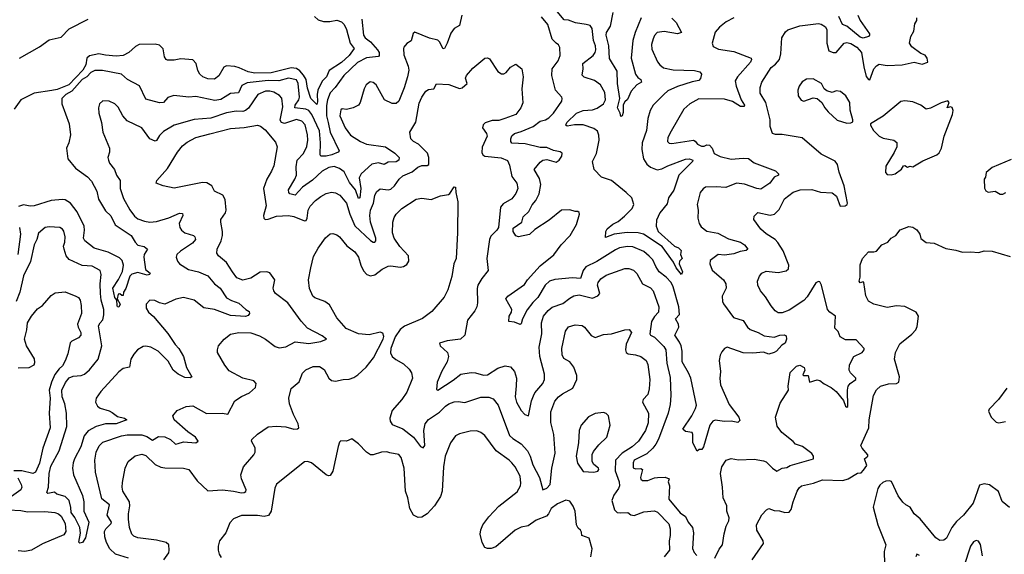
# Model space of a CAD drawing. Extents: x 1771496 to 1971148, y 471553 to 643630.
# Tile 244 of 256: x 1781837 to 1789155, y 617655 to 621630. Entities that reach past the tile are written whole.
import ezdxf

# ---------------------------------------------------------------- set-up
doc = ezdxf.new("R2010")
doc.units = 0

msp = doc.modelspace()

# ---------------------------------------------------------------- linework, layer by layer
at = {"layer": '0CON10XD'}
for points in [[(1786685, 621640.9), (1786715, 621609.4), (1786756.2, 621535), (1786725, 621525.6), (1786626.8, 621543.2), (1786575.6, 621534.4), (1786556.4, 621513.6), (1786545, 621486.7), (1786532.5, 621445), (1786535, 621410), (1786578, 621318), (1786594.5, 621294.5), (1786621.7, 621271.7), (1786695, 621256.8), (1786852.6, 621252.6), (1786892.4, 621242.4), (1786904.3, 621225), (1786897.8, 621192.2), (1786885, 621176.9), (1786835, 621168.5), (1786725, 621132.9), (1786655, 621101.1), (1786625, 621074.5), (1786545, 620994.4), (1786522.3, 620955), (1786505.5, 620895), (1786494.6, 620805.4), (1786463.8, 620713.8), (1786461.3, 620665), (1786474.6, 620595), (1786498.1, 620555), (1786525, 620534.4), (1786574.5, 620514.5), (1786609.8, 620520.2), (1786655, 620543.3), (1786785, 620592.1), (1786815, 620596), (1786841.2, 620585), (1786838.8, 620575), (1786737.1, 620472.9), (1786697.9, 620362.1), (1786660, 620305), (1786649.1, 620260.9), (1786595, 620194), (1786570.8, 620139.2), (1786567.7, 620095), (1786583.5, 620055), (1786705, 619947.1), (1786732.5, 619935), (1786753.3, 619915), (1786747.5, 619885), (1786760, 619855), (1786740, 619835), (1786737.5, 619815), (1786764, 619755), (1786755, 619734.3), (1786717.1, 619785), (1786697.4, 619827.4), (1786612.8, 619942.8), (1786474.5, 620034.5), (1786435, 620045.7), (1786352.4, 620047.6), (1786255, 620034.6), (1786190, 620010), (1786192.9, 620055), (1786204, 620075), (1786245, 620110), (1786285, 620129.4), (1786331.2, 620168.8), (1786389.4, 620225), (1786400.5, 620255), (1786386.9, 620305), (1786345, 620345.4), (1786235, 620433.8), (1786160.3, 620460.3), (1786105.9, 620515.9), (1786093.8, 620575), (1786125.2, 620634.8), (1786144.8, 620735), (1786142.3, 620772.3), (1786130.7, 620800.7), (1786105, 620821.9), (1786025, 620848.4), (1785961.3, 620848.7), (1785905, 620838), (1785896.2, 620845), (1785904.4, 620865), (1785975.7, 620935), (1786024.7, 620955.3), (1786095, 620959.6), (1786128.7, 620971.3), (1786175, 621004.5), (1786191.2, 621035), (1786185, 621090), (1786154.4, 621145), (1786108.3, 621178.3), (1786032.9, 621202.9), (1786017.3, 621217.3), (1786025.5, 621265.5), (1786023.1, 621305), (1786100, 621365), (1786113.8, 621385), (1786118, 621405), (1786115.9, 621435), (1786100.7, 621475), (1786093.1, 621565), (1786077.2, 621587.2), (1786047.5, 621595), (1785967.6, 621607.6), (1785915, 621626.8), (1785885, 621629.6), (1785820.3, 621705)], [(1786456.9, 621645), (1786411.9, 621535), (1786394.7, 621475), (1786381.9, 621345), (1786414.7, 621224.7), (1786430.9, 621200.9), (1786452.5, 621185), (1786458, 621165), (1786425, 621145.8), (1786381.8, 621098.2), (1786355, 621037.5), (1786335, 621020), (1786321.9, 620998.1), (1786321.1, 620938.9), (1786315.6, 620915), (1786305, 620911.2), (1786301.1, 620935), (1786280.7, 620975), (1786297.5, 621045), (1786280, 621155), (1786277.4, 621247.4), (1786221.7, 621341.7), (1786216.1, 621435), (1786196.4, 621515), (1786199.1, 621535), (1786227.3, 621582.7), (1786247.1, 621682.9)], [(1784029, 621655), (1784055, 621630.2), (1784095, 621615.5), (1784143.2, 621616.8), (1784195, 621626.9), (1784230, 621615), (1784248.7, 621595), (1784266.7, 621556.7), (1784292.6, 621455), (1784322.2, 621415), (1784285.9, 621365), (1784227.9, 621312.1), (1784137.5, 621252.5), (1784118, 621205), (1784085, 621173.6), (1784053, 621107), (1784046.8, 621075), (1784050.9, 621019.1), (1784045, 621000), (1784001.9, 621045), (1783975, 621120), (1783965.3, 621185), (1783947.6, 621217.6), (1783919.9, 621249.9), (1783895, 621267.4), (1783855, 621271.4), (1783705, 621234.8), (1783585, 621232.8), (1783535, 621242.5), (1783468.3, 621271.7), (1783435, 621282), (1783375, 621287.5), (1783355, 621276), (1783316.2, 621213.8), (1783285, 621186.7), (1783235, 621189.2), (1783198.1, 621205), (1783175, 621224.4), (1783161.8, 621251.8), (1783149.5, 621305), (1783125, 621331), (1783035, 621338), (1782985, 621329.1), (1782935, 621329.4), (1782924.5, 621334.5), (1782913.3, 621355), (1782903.8, 621413.8), (1782875, 621439.6), (1782845, 621447.3), (1782725, 621445.3), (1782698.5, 621431.5), (1782648.6, 621385), (1782605, 621363.8), (1782555, 621359.2), (1782474.5, 621365.5), (1782425, 621375.9), (1782355, 621361.5), (1782335.7, 621344.3), (1782327.4, 621295), (1782306.9, 621255), (1782203.1, 621145), (1782115, 621110), (1782075, 621103.7), (1781945, 621084.1), (1781845.9, 621034.1), (1781795, 620964)], [(1785122.9, 621665), (1785105, 621586.2), (1785067.1, 621565), (1785041.1, 621528.9), (1785015.3, 621455), (1784995, 621416), (1784983.5, 621413.5), (1784957.5, 621465), (1784945, 621477.5), (1784882.6, 621492.6), (1784775, 621537.1), (1784762.5, 621527.5), (1784747.3, 621472.7), (1784715, 621453.3), (1784693.3, 621425), (1784688.8, 621415), (1784692.3, 621367.7), (1784724.3, 621285), (1784728.9, 621255), (1784719.6, 621205), (1784693.5, 621123.5), (1784655, 621024.3), (1784635, 621007.9), (1784605, 621006.6), (1784549.5, 621035), (1784485.8, 621145), (1784465, 621164), (1784443, 621167), (1784412.5, 621145), (1784397.5, 621115), (1784366.6, 621013.4), (1784354, 620995), (1784315.4, 620974.6), (1784265, 620962.9), (1784235, 620967.5), (1784225, 620958.8), (1784217.1, 620915), (1784257.3, 620825), (1784295, 620771.9), (1784369.2, 620725), (1784414, 620705), (1784555, 620685.4), (1784625, 620637.8), (1784656.9, 620605), (1784655.8, 620585), (1784635, 620572.1), (1784575, 620571.2), (1784545, 620554.5), (1784505, 620564.7), (1784455, 620555.3), (1784375.5, 620485), (1784361.1, 620455), (1784372, 620375), (1784364, 620306), (1784355, 620300), (1784331.8, 620365), (1784288.7, 620418.7), (1784248.1, 620498.1), (1784215, 620522.7), (1784175, 620539.3), (1784135, 620531.9), (1784084.6, 620505), (1784013.6, 620436.4), (1783940, 620385), (1783885, 620325.6), (1783845, 620335.6), (1783836.2, 620346.2), (1783834.7, 620365.3), (1783882.7, 620445), (1783893.2, 620475), (1783891.2, 620535), (1783900.4, 620585), (1783945.6, 620635), (1783971.8, 620688.2), (1783978.6, 620735), (1783976.8, 620775), (1783958.3, 620848.3), (1783934.8, 620874.8), (1783895, 620886.9), (1783805, 620858.6), (1783782.2, 620865), (1783773, 620883), (1783793.1, 620983.1), (1783786, 621046), (1783767.4, 621067.4), (1783725, 621090.3), (1783695, 621098.6), (1783665, 621098.4), (1783605.8, 621074.2), (1783537, 620973), (1783514.8, 620955.2), (1783495, 620948.1), (1783445, 620950.4), (1783375, 620938), (1783257.2, 620897.2), (1783132.9, 620887.1), (1782985, 620845.4), (1782905, 620798.1), (1782875, 620768), (1782855, 620732), (1782844.1, 620725.9), (1782804.4, 620745), (1782745, 620826.7), (1782635, 620877.5), (1782604.6, 620914.6), (1782569.4, 620979.4), (1782544, 621005), (1782502.5, 621025), (1782455, 621025.8), (1782430, 621005), (1782422.5, 620975), (1782424.3, 620935), (1782444.3, 620865), (1782455.7, 620795), (1782504, 620675), (1782504.3, 620645), (1782492.9, 620605), (1782497.1, 620585), (1782505, 620563.3), (1782541.2, 620515), (1782556.2, 620475), (1782584, 620435), (1782583.3, 620375), (1782609.8, 620299.8), (1782655, 620217.5), (1782689.8, 620169.8), (1782715, 620149.1), (1782765, 620132.7), (1782805.5, 620125.5), (1782855, 620130), (1782945, 620156.5), (1783025, 620190.9), (1783047.9, 620187.9), (1783048.6, 620175), (1783021.1, 620115), (1783026.9, 620085), (1783040.6, 620065), (1783065, 620045.6), (1783128.8, 620025), (1783139.2, 620015), (1783144.3, 619995), (1783121.5, 619968.5), (1783032.2, 619907.8), (1783005.7, 619885), (1783000, 619865), (1783009.4, 619835), (1783025.6, 619815), (1783091.7, 619771.7), (1783165, 619754.6), (1783234.3, 619725), (1783285, 619665.5), (1783327.5, 619635), (1783375, 619561.2), (1783411.3, 619541.3), (1783465, 619522.9), (1783517.5, 619475), (1783541.4, 619461.4), (1783544.4, 619445), (1783535, 619431.1), (1783515, 619422.1), (1783405, 619429.6), (1783285, 619474.2), (1783205, 619487), (1783135, 619544.6), (1783055, 619565.4), (1782998.7, 619551.3), (1782915, 619515.8), (1782875, 619524.2), (1782841.2, 619541.2), (1782804.3, 619545.7), (1782778, 619515), (1782775.8, 619485), (1782795, 619456), (1782832.6, 619422.6), (1782937.8, 619297.8), (1782992.7, 619215), (1783020, 619185), (1783055, 619126), (1783077.5, 619045), (1783116.2, 618973.8), (1783103.9, 618966.1), (1783065, 618969.4), (1783015, 618995.3), (1782978.2, 619025), (1782941.6, 619091.6), (1782865, 619165.9), (1782812, 619195), (1782775, 619202.7), (1782755, 619200), (1782713.6, 619176.4), (1782685, 619144.3), (1782663.8, 619105), (1782652.7, 619047.3), (1782605, 619035.4), (1782575, 619011.5), (1782439.2, 618865), (1782406.4, 618815), (1782401.1, 618785), (1782415.5, 618755.5), (1782435, 618741.9), (1782500.9, 618720.9), (1782525, 618710), (1782565, 618678.6), (1782615, 618666.2), (1782633.3, 618655), (1782555, 618624.1), (1782475.2, 618624.8), (1782405, 618606.2), (1782347.1, 618572.9), (1782316.1, 618535), (1782291, 618455), (1782244, 618366), (1782234.3, 618335), (1782230.6, 618295), (1782236.1, 618245), (1782305, 618091.2), (1782313.1, 618045), (1782313.1, 617975), (1782351.1, 617895), (1782325, 617777.5), (1782305, 617743.3), (1782285, 617737.5), (1782276.4, 617746.4), (1782288, 617812), (1782283.6, 617853.6), (1782247.9, 617927.9), (1782218.4, 617965), (1782216.6, 618003.4), (1782205.6, 618055.6), (1782175.7, 618085.7), (1782112.2, 618102.2), (1782095, 618116.7), (1782046.7, 618106.7), (1782038.8, 618115), (1782051.1, 618155), (1782056.3, 618255), (1782069.7, 618310.3), (1782129.3, 618425), (1782186.5, 618605), (1782185.3, 618705), (1782171.9, 618775), (1782151.9, 618825), (1782150.5, 618875), (1782176.5, 618933.5), (1782205, 618965.9), (1782235, 618979.2), (1782295, 618984.7), (1782318.9, 618995), (1782355, 619026.2), (1782420, 619105), (1782447.1, 619205), (1782421.6, 619355), (1782435.4, 619375), (1782455, 619398.6), (1782462.6, 619435), (1782461.6, 619475), (1782443.2, 619545), (1782437.3, 619595), (1782435.4, 619665), (1782443.8, 619735), (1782435, 619764), (1782375, 619798.1), (1782302.1, 619802.1), (1782205, 619848), (1782183.3, 619873.3), (1782166.4, 619925), (1782163.1, 619946.9), (1782172.2, 619975), (1782174.5, 620014.5), (1782165, 620058), (1782155, 620072.5), (1782135, 620084.3), (1782055, 620090.8), (1782027.5, 620085), (1781977, 620043), (1781964.5, 619995), (1781945.6, 619955), (1781917.9, 619832.1), (1781864.6, 619725), (1781838, 619605), (1781812, 619535)], [(1784379.1, 621635), (1784392.1, 621515), (1784404.5, 621495), (1784445, 621464.6), (1784496.7, 621406.7), (1784508.3, 621385), (1784508.2, 621365), (1784502.7, 621357.3), (1784414.4, 621345.6), (1784347.8, 621312.2), (1784246.8, 621215), (1784181.3, 621125), (1784145, 621087.3), (1784124.8, 621035.2), (1784118.1, 620991.9), (1784117.4, 620915), (1784129, 620865), (1784144.6, 620794.6), (1784210.8, 620655), (1784203.8, 620645), (1784155.8, 620625), (1784115.3, 620615.3), (1784074.5, 620614.5), (1784070, 620625), (1784073.3, 620715), (1784064.1, 620804.1), (1784009.3, 620925), (1783985, 620953.7), (1783964.5, 620964.5), (1783881.8, 620975), (1783885.6, 620995), (1783911.6, 621035), (1783916.1, 621055), (1783905.7, 621155), (1783893.7, 621183.7), (1783835, 621195.2), (1783764.1, 621175.9), (1783685, 621178.3), (1783528.5, 621161.5), (1783488.1, 621141.9), (1783463.7, 621086.3), (1783405, 621081.1), (1783365, 621057.5), (1783332.1, 621037.9), (1783288.1, 621028.1), (1783145, 621058.1), (1783095, 621054.4), (1782983.4, 621066.6), (1782939.1, 621050.9), (1782905, 621014.3), (1782875, 621011.5), (1782775, 621038.6), (1782727.5, 621137.5), (1782638, 621185), (1782593.8, 621225), (1782451.8, 621251.8), (1782395, 621251.6), (1782365, 621236.8), (1782335.1, 621204.9), (1782301.9, 621185), (1782225, 621099.5), (1782180, 621075), (1782151.2, 621045), (1782150, 621005), (1782205.4, 620855.4), (1782214.3, 620774.3), (1782202.9, 620715), (1782183.8, 620675), (1782194.2, 620595), (1782250.6, 620525), (1782340.5, 620460.5), (1782369.8, 620429.8), (1782411.5, 620355), (1782422.8, 620295), (1782475, 620209.5), (1782515, 620171.4), (1782547.5, 620105), (1782665.7, 620025.7), (1782695, 619975.7), (1782714.7, 619954.7), (1782762.5, 619942.5), (1782786.2, 619925), (1782762.9, 619885), (1782758.6, 619865), (1782772, 619772), (1782807.5, 619745), (1782802.5, 619735), (1782785, 619730), (1782715, 619750), (1782671.1, 619738.9), (1782655, 619723.3), (1782625, 619632), (1782607.5, 619605), (1782605, 619580), (1782595, 619580), (1782581.7, 619591.7), (1782570, 619590), (1782562.5, 619555), (1782584.2, 619515), (1782575, 619493.3), (1782565, 619496.2), (1782560.6, 619505), (1782560, 619545), (1782544.6, 619565), (1782528.4, 619635), (1782571.2, 619698.8), (1782601, 619759), (1782607.9, 619805), (1782598.8, 619838.8), (1782578.5, 619858.5), (1782495, 619901.4), (1782391.5, 619931.5), (1782320.8, 619985), (1782312.3, 620005), (1782318.4, 620065), (1782315.2, 620095.2), (1782265, 620201.4), (1782215, 620266.4), (1782175, 620290.5), (1782155, 620292.7), (1782071.2, 620285), (1781945, 620246.8), (1781913.8, 620243.8), (1781865, 620252.4), (1781828.4, 620241.6)], [(1781835.9, 621344.1), (1781985, 621428.6), (1782055, 621479.2), (1782145, 621500.5), (1782205, 621561.1), (1782346.8, 621633.2)], [(1787371.4, 619278.6), (1787445, 619268.9), (1787485.6, 619285.6), (1787517.7, 619287.7), (1787535, 619280), (1787536.7, 619255), (1787526.7, 619225), (1787500.7, 619209.3), (1787462, 619165), (1787445, 619155.8), (1787405, 619144.2), (1787365, 619156.9), (1787285, 619150), (1787215, 619153.2), (1787095, 619194.5), (1787075, 619184.5), (1787055, 619161.4), (1787042.8, 619135), (1787036.2, 619095), (1787046.9, 619015), (1787041.5, 618961.5), (1787044.6, 618914.6), (1787109.5, 618769.5), (1787181.9, 618675), (1787190, 618650), (1787174.4, 618634.4), (1787125, 618645.5), (1787075, 618641.3), (1787005, 618651.5), (1786988.1, 618645), (1786965.4, 618615), (1786919.2, 618455), (1786905.8, 618434.2), (1786886.7, 618433.3), (1786872.5, 618422.5), (1786839.2, 618485), (1786840, 618545), (1786835, 618560), (1786785, 618569.2), (1786766.2, 618585), (1786832.7, 618685), (1786860.7, 618739.3), (1786867.5, 618765), (1786825.3, 618965), (1786808.9, 619005), (1786761.2, 619085), (1786760, 619165), (1786752.2, 619205), (1786741.9, 619231.9), (1786707.3, 619285), (1786735.3, 619345), (1786733.8, 619365), (1786712.2, 619405), (1786741, 619439), (1786736.1, 619495), (1786693, 619643), (1786678.2, 619675), (1786641.8, 619715), (1786590, 619755), (1786564.1, 619794.1), (1786542.7, 619845), (1786515, 619872.1), (1786475, 619905.4), (1786395, 619940.4), (1786355, 619943.3), (1786295, 619932.7), (1786265, 619920), (1786126.8, 619833.2), (1786045, 619791.8), (1786024.2, 619765), (1786005, 619706.9), (1785945, 619710), (1785815, 619697.8), (1785775, 619686), (1785742.9, 619655), (1785689.2, 619565), (1785651.5, 619528.5), (1785607.9, 619472.1), (1785572.9, 619405), (1785565, 619367.5), (1785556.1, 619363.9), (1785515, 619380), (1785473.3, 619385), (1785474.5, 619425), (1785493.1, 619455), (1785495.8, 619475), (1785450, 619555), (1785466.2, 619575), (1785588.8, 619661.2), (1785610.6, 619695), (1785705, 619799.1), (1785807.2, 619882.8), (1785862.2, 619955), (1785928.6, 620025), (1785975, 620106.7), (1785998.8, 620185), (1785995, 620197.5), (1785985, 620203.3), (1785965, 620203.3), (1785925, 620217.5), (1785863.3, 620215), (1785771.3, 620138.7), (1785665, 620070), (1785625, 620032.9), (1785545, 620014.6), (1785525, 620023.1), (1785504.8, 620055), (1785505, 620079.1), (1785569.4, 620125), (1785580, 620165), (1785620, 620205), (1785646.9, 620253.1), (1785673.1, 620285), (1785697.7, 620335), (1785710.4, 620405), (1785699.5, 620449.5), (1785660.6, 620515), (1785705, 620571.9), (1785725, 620585.7), (1785755, 620590), (1785825, 620570.8), (1785845.5, 620584.5), (1785866.7, 620615), (1785868.3, 620638.3), (1785855, 620648.8), (1785805, 620658), (1785755, 620679.4), (1785705, 620680.4), (1785595, 620707.5), (1785495, 620710.8), (1785487.8, 620725), (1785487.9, 620745), (1785495, 620767.5), (1785515, 620784.5), (1785565, 620797.9), (1785653.1, 620835), (1785705, 620874.6), (1785744.7, 620885.3), (1785769.2, 620900.8), (1785805.5, 620935), (1785865.6, 621025), (1785870, 621045), (1785865.8, 621055), (1785819.4, 621105), (1785791.4, 621215), (1785795.6, 621265), (1785839.4, 621325), (1785853.3, 621365), (1785852.4, 621422.4), (1785842.4, 621442.4), (1785825, 621455.6), (1785793.8, 621485), (1785762.5, 621595), (1785715, 621652.5)], [(1787145, 621644.2), (1787086.7, 621615), (1787038.8, 621575), (1787005, 621536.2), (1786982.9, 621455), (1786991.3, 621431.3), (1787030.2, 621410.2), (1787145, 621393.5), (1787273.3, 621343.3), (1787276.7, 621335), (1787268.8, 621315), (1787172.9, 621205), (1787155.7, 621175), (1787162.2, 621135), (1787200, 621035), (1787224.3, 620995), (1787221.2, 620985), (1787195, 620984.6), (1787135, 621021.9), (1787075, 621039.2), (1786885, 621040.9), (1786817.5, 621005), (1786774.3, 620965), (1786678.7, 620801.3), (1786653.8, 620755), (1786652.5, 620725), (1786665, 620712.2), (1786685, 620708.6), (1786845, 620733.5), (1786857.3, 620727.3), (1786875, 620703.6), (1786905, 620688.5), (1786925, 620690), (1786945, 620700.5), (1786965, 620697.8), (1786984.5, 620675), (1786999.4, 620635), (1787042.9, 620612.9), (1787125, 620592.1), (1787215, 620601.5), (1787255, 620596.9), (1787295, 620566), (1787455, 620505.6), (1787476, 620485), (1787476.6, 620473.4), (1787445, 620458.8), (1787412.2, 620415), (1787345, 620370.6), (1787315, 620374.6), (1787225, 620407.5), (1787165, 620415.2), (1787085, 620381.8), (1787012.3, 620387.7), (1786935, 620384.4), (1786917, 620373), (1786895.5, 620344.5), (1786872.7, 620255), (1786880.5, 620215), (1786877.5, 620155), (1786886.9, 620115), (1786901.1, 620091.1), (1786945, 620058.8), (1787025, 620043.1), (1787105, 620001.5), (1787194, 619975), (1787224.3, 619955), (1787250, 619925), (1787236.7, 619915), (1787193, 619907), (1787145, 619889.1), (1787075, 619879.6), (1787027.5, 619885), (1786969.7, 619840.3), (1786966.9, 619815), (1786985, 619768), (1787067.1, 619695), (1787084.5, 619665), (1787086.7, 619635), (1787057.5, 619575), (1787060, 619535), (1787067.4, 619517.4), (1787143.3, 619415), (1787214.6, 619394.6), (1787246.7, 619345), (1787265, 619327.5), (1787325, 619305.4), (1787371.4, 619278.6)], [(1787292.5, 620145), (1787295, 620170), (1787323.9, 620196.1), (1787415, 620176.5), (1787446.1, 620183.9), (1787480.9, 620219.1), (1787522, 620298), (1787585, 620346.9), (1787637.5, 620365), (1787725, 620367.1), (1787788.9, 620348.9), (1787875, 620342.7), (1787908.8, 620318.8), (1787935, 620243.3), (1787972.5, 620245), (1787986.7, 620255), (1787990, 620265), (1787964.4, 620395), (1787927.6, 620497.6), (1787915, 620552.5), (1787898.3, 620578.3), (1787795, 620631.2), (1787651.7, 620751.7), (1787505, 620776.9), (1787455, 620775.6), (1787432, 620785), (1787424.2, 620805), (1787414.2, 620835), (1787414.3, 620885.7), (1787383.4, 621013.4), (1787340.5, 621085), (1787340.4, 621125), (1787352.7, 621165), (1787422.2, 621275), (1787455, 621300.6), (1787483.5, 621335), (1787493, 621377), (1787500.6, 621495), (1787529.5, 621540.5), (1787545.5, 621554.5), (1787635, 621584.6), (1787775, 621602.9), (1787795, 621597.9), (1787825, 621576.5), (1787836.9, 621555), (1787835.8, 621455), (1787849.7, 621399.7), (1787883.3, 621385), (1787905, 621386.2), (1787965, 621454.6), (1787985, 621460), (1788015, 621452.8), (1788058.9, 621425), (1788093.3, 621385), (1788110.7, 621280.7), (1788128.9, 621208.9), (1788145, 621186), (1788155, 621183.3), (1788186.3, 621263.7), (1788205, 621286.7), (1788225, 621298.8), (1788285, 621289.1), (1788395, 621293.5), (1788485.3, 621315.3), (1788545, 621300), (1788587.5, 621315), (1788581.2, 621345), (1788566.6, 621366.6), (1788535, 621379.2), (1788468.6, 621428.6), (1788451.4, 621455), (1788460.5, 621505), (1788481.5, 621545), (1788491.3, 621598.7), (1788505.6, 621625), (1788504.4, 621645)], [(1788066.2, 621665), (1788083.6, 621623.6), (1788152.2, 621525), (1788154.2, 621515), (1788145.5, 621504.5), (1788105, 621492.1), (1788085, 621499.1), (1787985, 621581.8), (1787952.5, 621595), (1787924.7, 621654.7)], [(1782645, 617626.8), (1782550, 617655), (1782506, 617696), (1782481.7, 617741.7), (1782468.9, 617785), (1782467.1, 617825), (1782476.2, 617845), (1782516.7, 617883.3), (1782519.6, 617895), (1782487.3, 617945), (1782503.8, 618023.8), (1782447.1, 618067.1), (1782399.6, 618265), (1782396.2, 618353.8), (1782405.4, 618415), (1782428.5, 618461.5), (1782455, 618488.2), (1782593.8, 618535), (1782635, 618543.2), (1782745, 618542.9), (1782781, 618531), (1782825, 618503.8), (1782869, 618531), (1782915, 618528.8), (1782957.4, 618507.4), (1782995, 618474.4), (1783015, 618478.6), (1783055, 618491.8), (1783145, 618482.9), (1783163.3, 618495), (1783144.2, 618525), (1783086.7, 618566.7), (1782985.8, 618655), (1782976, 618685), (1783007, 618723), (1783075, 618752.9), (1783125, 618758.1), (1783225, 618702.9), (1783345, 618703.8), (1783385, 618695.8), (1783435.8, 618795), (1783485, 618828.5), (1783545, 618855.6), (1783589.2, 618895), (1783593.8, 618925), (1783576.2, 618945), (1783495.5, 618965.5), (1783395, 619020), (1783361.1, 619061.1), (1783308, 619155), (1783306.2, 619175), (1783313.8, 619205), (1783356.2, 619255), (1783405, 619292.2), (1783464.7, 619305.3), (1783555, 619301.1), (1783619.7, 619279.7), (1783665, 619254.3), (1783735, 619200), (1783765, 619190.5), (1783815, 619198.5), (1783885, 619233.6), (1783985, 619223.4), (1784075, 619237.3), (1784116.2, 619255), (1784085, 619278.9), (1783975.4, 619335.4), (1783928.1, 619388.1), (1783828.9, 619525), (1783739.2, 619595), (1783725.7, 619615), (1783721.4, 619635), (1783734, 619695), (1783695, 619748.8), (1783675, 619756), (1783625, 619752.5), (1783555, 619707.1), (1783495, 619693.1), (1783449.8, 619709.8), (1783419.2, 619755), (1783374.3, 619825), (1783313.8, 619875), (1783302.5, 619895), (1783304.3, 619925), (1783333.6, 619986.4), (1783344.4, 620025), (1783345.6, 620055.6), (1783330.8, 620125), (1783332, 620145), (1783366.4, 620193.6), (1783372.2, 620215), (1783363.8, 620293.8), (1783346.2, 620326.2), (1783285, 620354.2), (1783264.2, 620395), (1783227.8, 620417.8), (1783195, 620419.5), (1782985, 620378.6), (1782903.9, 620393.9), (1782852.5, 620415), (1782857.5, 620435), (1782935.6, 620524.4), (1783010.5, 620645), (1783047.4, 620692.6), (1783081.2, 620718.8), (1783145, 620753.8), (1783249.6, 620780.4), (1783405, 620820), (1783505, 620828.7), (1783605, 620845.5), (1783627.4, 620837.4), (1783660.8, 620810.8), (1783739.5, 620719.5), (1783750, 620685), (1783725.4, 620544.6), (1783709.5, 620505), (1783672.7, 620445), (1783650, 620375), (1783667.9, 620245), (1783650, 620175), (1783652, 620155), (1783662.5, 620145), (1783685, 620146.9), (1783745, 620169.2), (1783835, 620173.6), (1783875, 620166.9), (1783955, 620135.5), (1783965, 620138.1), (1783973.8, 620155), (1783982.3, 620215), (1783995, 620244.2), (1784035, 620286.9), (1784076.2, 620316.2), (1784115, 620338.5), (1784155, 620348.9), (1784185, 620343.1), (1784215.7, 620325), (1784266, 620265), (1784289.8, 620185), (1784328.5, 620098.5), (1784445, 619988.5), (1784465, 619975.6), (1784476.7, 619975), (1784484.4, 619985.6), (1784483.8, 620005), (1784444.2, 620125), (1784439.7, 620175), (1784445.3, 620215), (1784466.8, 620265), (1784476.2, 620323.8), (1784489.4, 620350.6), (1784515, 620372.9), (1784575, 620365.5), (1784595, 620369.1), (1784622.9, 620395), (1784656.2, 620445), (1784685, 620470), (1784755, 620498.5), (1784795.7, 620534.3), (1784825, 620545.4), (1784865, 620545.6), (1784876.9, 620553.1), (1784878.8, 620605), (1784867.4, 620637.4), (1784801.2, 620705), (1784765, 620724.5), (1784744.4, 620745), (1784735.7, 620795), (1784780.9, 620869.1), (1784805, 621008.8), (1784825, 621054), (1784855, 621098.8), (1784875, 621110), (1784914.4, 621115.6), (1784936, 621154), (1785027.4, 621147.4), (1785105, 621118.8), (1785126.1, 621123.9), (1785163.3, 621155), (1785150.8, 621195), (1785158, 621215), (1785205, 621268.8), (1785295, 621343.8), (1785315, 621346.2), (1785328.3, 621338.3), (1785391.2, 621245), (1785418.8, 621228.8), (1785435, 621228.6), (1785451.7, 621238.3), (1785485, 621276.2), (1785525, 621300), (1785568.8, 621265), (1785579.2, 621205), (1785570, 621115), (1785577.4, 621012.6), (1785561.4, 620975), (1785525, 620925.8), (1785443.8, 620896.2), (1785398.3, 620881.7), (1785348.3, 620881.7), (1785297, 620863), (1785281.2, 620848.8), (1785277.5, 620825), (1785307.5, 620785), (1785311.4, 620765), (1785275, 620681.2), (1785271.8, 620641.8), (1785279.2, 620625), (1785294.6, 620614.6), (1785415, 620602.5), (1785462.9, 620582.9), (1785478.5, 620548.5), (1785493.6, 620465), (1785530.9, 620415), (1785540, 620375), (1785525, 620338.6), (1785495, 620299.2), (1785429.3, 620260.7), (1785410.9, 620235), (1785396.1, 620085), (1785384.5, 620065), (1785339.3, 620020.7), (1785328.9, 619995), (1785309.6, 619855), (1785320, 619765), (1785271.5, 619705), (1785242.7, 619657.3), (1785238.2, 619631.8), (1785240.5, 619525), (1785234.5, 619495.5), (1785219.4, 619465), (1785166.4, 619395), (1785145, 619283.8), (1785114.5, 619255.5), (1785015, 619242.2), (1784956.1, 619223.9), (1784961.4, 619205), (1785017.3, 619155), (1785025.3, 619125), (1785014.6, 619085), (1784975, 619017.1), (1784938.9, 618935), (1784935, 618880), (1784945, 618874.2), (1785059.8, 618950.2), (1785115, 618995.6), (1785193.6, 619006.4), (1785225, 619004.5), (1785285, 618987.1), (1785315, 618988.6), (1785390.9, 619039.1), (1785445, 619056.7), (1785485, 619050), (1785514.4, 619015), (1785528.5, 618965), (1785526.8, 618906.8), (1785520.4, 618825), (1785529.5, 618785), (1785565, 618723.3), (1785592.5, 618695), (1785617.5, 618685), (1785640.5, 618795), (1785655, 618833.8), (1785665.7, 618855), (1785725, 618926), (1785738.1, 618955), (1785738.5, 618995), (1785702.5, 619125), (1785699.1, 619195), (1785718.2, 619295), (1785714.7, 619375.3), (1785731.2, 619425), (1785765, 619468.5), (1785795, 619492.7), (1785875, 619519.5), (1785925, 619560.5), (1785955, 619577.1), (1785995, 619583.8), (1786095, 619560.6), (1786134, 619576), (1786148.9, 619595), (1786132.7, 619655), (1786136.7, 619675), (1786156, 619704), (1786195, 619730.8), (1786335, 619780), (1786365, 619780.4), (1786398.8, 619768.8), (1786423.5, 619743.5), (1786465, 619665.6), (1786525, 619637.1), (1786546.4, 619615), (1786588.5, 619495), (1786583.8, 619455), (1786555, 619423.9), (1786533, 619387), (1786520, 619295), (1786524.6, 619284.6), (1786555, 619269.1), (1786583.3, 619243.3), (1786625, 619199.5), (1786639.1, 619175), (1786648, 619075), (1786670.5, 618970.5), (1786675.5, 618835.5), (1786670.7, 618769.3), (1786656.5, 618705), (1786585, 618512.2), (1786565.8, 618475), (1786541.8, 618445), (1786497.2, 618402.8), (1786404.3, 618355), (1786395.6, 618335), (1786397.3, 618297.3), (1786415, 618290), (1786454.2, 618294.2), (1786465.5, 618285.5), (1786452.2, 618225), (1786453.6, 618213.6), (1786465, 618203.3), (1786505, 618204.1), (1786554.4, 618224.4), (1786577.1, 618227.1), (1786635, 618228.6), (1786663.8, 618215), (1786655.8, 618195), (1786667.1, 618165), (1786661.2, 618065), (1786745, 617962.1), (1786785.5, 617935), (1786804.4, 617895), (1786837.1, 617855), (1786845.7, 617815), (1786837.9, 617697.9), (1786849.5, 617669.5), (1786870, 617645)], [(1787985, 620860), (1788015, 620862.5), (1788028.3, 620871.7), (1788030, 620885), (1788008.3, 620958.3), (1788006, 621015), (1787977.5, 621065), (1787936.4, 621096.4), (1787905, 621100), (1787875, 621090), (1787835, 621100), (1787816.4, 621116.4), (1787796.2, 621155), (1787735, 621191.2), (1787685, 621188.8), (1787652.2, 621167.8), (1787630, 621135), (1787620, 621105), (1787623.8, 621065), (1787645, 621032.5), (1787665, 621023.3), (1787735, 621048), (1787765, 621043.8), (1787800, 621015), (1787821.2, 620975), (1787845.8, 620945.8), (1787913.2, 620883.2), (1787985, 620860)], [(1788315, 620477.5), (1788345, 620483.3), (1788392.1, 620517.9), (1788406.4, 620543.6), (1788415, 620546.2), (1788435, 620533.3), (1788455, 620540), (1788475, 620536.7), (1788549.7, 620580.3), (1788652.5, 620625), (1788669.7, 620640.3), (1788688, 620675), (1788709.2, 620765), (1788771.2, 620925), (1788776.2, 620955), (1788767.7, 620977.7), (1788755, 620981.2), (1788730, 620975), (1788746.2, 621015), (1788736.1, 621026.1), (1788685, 621011.2), (1788607.6, 620972.4), (1788575, 620964.4), (1788535, 620995.8), (1788475, 621019.2), (1788415, 621028), (1788385, 621021.2), (1788255, 620914), (1788160, 620855), (1788160, 620845), (1788182.5, 620805), (1788225, 620763.8), (1788255, 620750), (1788333.9, 620733.9), (1788355.8, 620715.8), (1788355.7, 620684.3), (1788337.3, 620642.7), (1788275, 620540), (1788273.3, 620495), (1788285, 620480), (1788315, 620477.5)], [(1789205, 620590), (1789065, 620531.2), (1789020, 620495), (1789015, 620460), (1789006.4, 620443.6), (1789007, 620377), (1789017, 620357), (1789035, 620347.5), (1789086.1, 620356.1), (1789125, 620333.8), (1789145, 620334), (1789166.7, 620345)], [(1782908.5, 617615), (1782944.7, 617665.3), (1782948.9, 617685), (1782945.2, 617725.2), (1782925, 617742.3), (1782855, 617759.2), (1782715, 617776.4), (1782685, 617790.5), (1782670, 617805), (1782652.3, 617855), (1782644.6, 617915), (1782644.6, 617955), (1782654.6, 618015), (1782652.3, 618045), (1782603.6, 618125), (1782598.8, 618155), (1782602, 618188), (1782620.6, 618295), (1782643.1, 618345), (1782695, 618388.2), (1782745, 618399.5), (1782775, 618388.9), (1782842.7, 618322.7), (1782885, 618302.5), (1782915, 618296.7), (1783055, 618295.4), (1783094.6, 618284.6), (1783155, 618202), (1783235, 618128), (1783345, 618133.1), (1783425, 618125.3), (1783485, 618111.8), (1783506.4, 618113.6), (1783517.8, 618122.2), (1783520, 618135), (1783485.8, 618215), (1783480, 618245), (1783500.8, 618305), (1783577.1, 618395), (1783586.7, 618415), (1783586.5, 618446.5), (1783560, 618495), (1783562.3, 618507.7), (1783605, 618548), (1783685, 618602.5), (1783746.7, 618606.7), (1783815, 618602.5), (1783875.4, 618584.6), (1783902.5, 618587.5), (1783911.2, 618595), (1783907.1, 618625), (1783872.3, 618695), (1783841.9, 618775), (1783837.5, 618815), (1783855, 618887.5), (1783913, 618937), (1783938.8, 619001.2), (1783963.4, 619026.6), (1784018.3, 619051.7), (1784065, 619050.8), (1784099.3, 619029.3), (1784135.8, 618965), (1784155, 618947.5), (1784185, 618942.5), (1784240, 618955), (1784285, 618956.5), (1784320.2, 618969.8), (1784350.1, 618989.9), (1784412.7, 619047.3), (1784466.9, 619115), (1784537.5, 619255), (1784543.1, 619275), (1784535, 619298.8), (1784515, 619305.7), (1784435, 619286.5), (1784355, 619294.4), (1784263.6, 619333.6), (1784195, 619414.2), (1784140.2, 619510.2), (1784105, 619534.3), (1784030.9, 619560.9), (1784016.2, 619575), (1783991.7, 619631.7), (1783984.3, 619695), (1784001.1, 619785), (1784021.7, 619868.3), (1784055, 619931.2), (1784110.7, 620009.3), (1784145, 620038.8), (1784165, 620041.2), (1784195, 620030), (1784214.4, 620014.4), (1784268.3, 619948.3), (1784328.8, 619905), (1784355, 619863.3), (1784371.5, 619805), (1784391.9, 619761.9), (1784416.1, 619736.1), (1784445, 619725.6), (1784476.9, 619733.1), (1784532, 619775), (1784575, 619797.8), (1784595, 619800), (1784665, 619789.5), (1784690, 619795), (1784715, 619809.2), (1784728.6, 619835), (1784728, 619875), (1784662.6, 619942.6), (1784620.5, 620005), (1784608.5, 620045), (1784610, 620125), (1784620, 620160), (1784635.6, 620184.4), (1784677.5, 620225), (1784783.4, 620296.6), (1784825, 620302.5), (1784895, 620292.9), (1784965, 620320.8), (1785025, 620330), (1785035, 620336.7), (1785065, 620387.5), (1785075.8, 620385), (1785078.2, 620345), (1785094.3, 620275.7), (1785090.9, 620045), (1785080.8, 619855), (1785064.2, 619815), (1785049.1, 619720.9), (1785019.3, 619620.7), (1784992.7, 619567.3), (1784899.7, 619460.3), (1784831.4, 619408.6), (1784697.6, 619352.4), (1784665, 619327.1), (1784627.1, 619272.9), (1784594.5, 619185), (1784593.4, 619153.4), (1784606.6, 619126.6), (1784632.7, 619102.7), (1784690.3, 619070.3), (1784731.2, 619031.2), (1784749.2, 619005), (1784757.1, 618965), (1784715, 618860.6), (1784676.4, 618805), (1784605.6, 618725), (1784587, 618667), (1784591.2, 618645), (1784605, 618620), (1784685, 618586.7), (1784765, 618525.5), (1784815, 618456), (1784835, 618446), (1784848.5, 618465), (1784840.9, 618575), (1784850.5, 618625), (1784875, 618657.3), (1784957.4, 618712.6), (1785002.6, 618757.4), (1785027.5, 618775), (1785065, 618788.2), (1785095, 618790.9), (1785145, 618784.5), (1785265.5, 618824.5), (1785325, 618822.7), (1785355, 618810.6), (1785392.9, 618762.9), (1785478.3, 618538.3), (1785502.9, 618515), (1785565, 618476.9), (1785610.7, 618425), (1785630, 618385), (1785649.9, 618319.9), (1785700.6, 618225), (1785725, 618133.3), (1785755, 618146.7), (1785779.6, 618175), (1785791.8, 618295), (1785817, 618407), (1785806.6, 618545), (1785785.4, 618634.6), (1785785.6, 618715), (1785815, 618792.5), (1785841.9, 618825), (1785871.5, 618848.5), (1785949.1, 618890.9), (1785977.5, 618955), (1785977.1, 618985), (1785955, 619046.7), (1785925, 619086), (1785881.3, 619111.3), (1785868.7, 619138.7), (1785867.5, 619185), (1785892.5, 619315), (1785915, 619346.7), (1785965, 619361.9), (1786017, 619357), (1786035.6, 619345), (1786085, 619282), (1786115, 619266), (1786175, 619290), (1786235, 619295.5), (1786335, 619324), (1786365.9, 619325.9), (1786383.8, 619305), (1786343.4, 619216.6), (1786340.5, 619175), (1786345.4, 619155.4), (1786360, 619145), (1786415, 619138.7), (1786452.5, 619125), (1786494.4, 619095), (1786506, 619066), (1786520.8, 618955), (1786516.1, 618885), (1786505.9, 618844.1), (1786470.5, 618805), (1786466.5, 618785), (1786511.5, 618705), (1786508.5, 618631.5), (1786489.2, 618575), (1786437.3, 618495), (1786390, 618455), (1786315, 618406.3), (1786264.7, 618355), (1786263.3, 618275), (1786292.9, 618195), (1786295.3, 618165), (1786288.5, 618145), (1786253.3, 618095), (1786237.8, 618055), (1786256.7, 617986.7), (1786276.5, 617966.5), (1786305, 617962.3), (1786357, 617967), (1786378.8, 617948.8), (1786405, 617943.8), (1786475, 617970.5), (1786555, 617978.5), (1786577.4, 617967.4), (1786660.6, 617880.6), (1786671.9, 617845), (1786671.8, 617795), (1786664.4, 617754.4), (1786666, 617685), (1786627.5, 617635)], [(1787003.3, 617625), (1787036.8, 617693.2), (1787060, 617725), (1787072.4, 617807.6), (1787087.1, 617865), (1787108, 617905), (1787109.4, 617925), (1787093.5, 617975), (1787092.3, 618015), (1787064.7, 618074.7), (1787060.3, 618155), (1787044.6, 618255), (1787056.5, 618305), (1787086.7, 618355), (1787125, 618368), (1787178.3, 618358.3), (1787295, 618361.9), (1787365, 618350.6), (1787385, 618343.1), (1787431.4, 618295), (1787465, 618272.9), (1787505, 618295.7), (1787538.9, 618301.1), (1787564.5, 618315.5), (1787736.7, 618365), (1787738, 618385), (1787724, 618405), (1787655, 618456.4), (1787603.5, 618473.5), (1787585, 618494.5), (1787500.4, 618560.4), (1787468, 618608), (1787453.8, 618675), (1787488.8, 618778.8), (1787550.8, 618875), (1787549.4, 618905), (1787564, 619006), (1787610.8, 619055), (1787635, 619062.2), (1787667.1, 619045), (1787671.4, 619025), (1787658.3, 618988.3), (1787665, 618983.3), (1787697.5, 618985), (1787706.1, 618936.1), (1787765, 618951.3), (1787785, 618947.8), (1787815, 618922.5), (1787868.6, 618895), (1787905, 618866.4), (1787958.9, 618798.9), (1787975, 618756.7), (1787985, 618748.8), (1787993.3, 618755), (1787989.6, 618875), (1787995.4, 618904.6), (1788010, 618925), (1788052, 618955), (1788052, 618965), (1788012.5, 619005), (1788000.8, 619025), (1788004.4, 619065), (1788036, 619125), (1788097.5, 619155), (1788114, 619175), (1788113.8, 619185), (1788055, 619250), (1787975, 619250), (1787935, 619270.8), (1787920.8, 619310.8), (1787895.9, 619335.9), (1787898.3, 619381.7), (1787900, 619425), (1787858.6, 619455), (1787841.9, 619475), (1787795.4, 619655.4), (1787785, 619680), (1787775, 619684), (1787755, 619674.3), (1787690.8, 619569.2), (1787665, 619542.9), (1787555, 619469.4), (1787505, 619451.4), (1787475, 619451.4), (1787452, 619465), (1787421.7, 619501.7), (1787379.7, 619569.7), (1787342, 619615), (1787322.5, 619655), (1787320, 619685), (1787335, 619722.5), (1787353.8, 619745), (1787385, 619761.4), (1787475, 619749.2), (1787535, 619761.9), (1787552.2, 619777.8), (1787553.3, 619805), (1787511.7, 619911.7), (1787473, 619973), (1787452, 619995), (1787385, 620037.1), (1787345, 620072.9), (1787292.5, 620145)], [(1781836.4, 620085), (1781842.9, 620035), (1781822.1, 619885)], [(1788127.1, 619577.1), (1788110, 619675), (1788105, 619680), (1788083.6, 619673.6), (1788077.5, 619685), (1788084.1, 619715.9), (1788082.7, 619807.3), (1788101.2, 619855), (1788145, 619903.3), (1788185, 619903.8), (1788205, 619910), (1788245, 619956.7), (1788290, 619975), (1788315, 620006.7), (1788350, 620025), (1788381.7, 620068.3), (1788445, 620093.3), (1788475, 620087.5), (1788505, 620067.5), (1788526.2, 620035), (1788535, 620002.5), (1788575, 619973.8), (1788635, 619969.2), (1788719.3, 619929.3), (1788795, 619916.8), (1788845, 619900.6), (1788905, 619904.3), (1788965, 619898.6), (1789005, 619911.4), (1789065, 619908.6), (1789198.3, 619868.3)], [(1781825, 619042.5), (1781906.4, 619043.6), (1781945, 619064.2), (1781950.3, 619080.3), (1781947.8, 619107.8), (1781887.5, 619205), (1781872, 619255), (1781890, 619325), (1781894.3, 619375), (1781923.9, 619426.1), (1781970.2, 619479.8), (1782005.5, 619504.5), (1782071.7, 619578.3), (1782101.2, 619598.8), (1782175, 619606.5), (1782255.4, 619575.4), (1782273.6, 619563.6), (1782285.6, 619545), (1782294.4, 619505), (1782296.9, 619445), (1782266.5, 619365), (1782270.5, 619345), (1782291.9, 619305), (1782290.6, 619285), (1782275, 619264.3), (1782225, 619240.5), (1782212.2, 619227.8), (1782195.5, 619145), (1782175.9, 619094.1), (1782155, 619056.9), (1782129.5, 619035), (1782099, 618991), (1782074.3, 618935.7), (1782056, 618875), (1782064.3, 618815), (1782057.1, 618705), (1782062.9, 618595), (1782010, 618445), (1781985, 618331.9), (1781955, 618266.7), (1781935, 618254.6), (1781852.5, 618275), (1781793.3, 618275)], [(1787280.6, 617615), (1787366, 617735), (1787362, 617755), (1787316.2, 617835), (1787314, 617875), (1787351.7, 617948.3), (1787386.7, 617985), (1787405, 617996), (1787445, 617980.8), (1787485, 617977.8), (1787525, 617965.6), (1787555, 617967.1), (1787572, 617988), (1787585, 618046.2), (1787615.4, 618124.6), (1787630.6, 618149.4), (1787648.8, 618165), (1787736.3, 618183.7), (1787805, 618207.7), (1787955, 618204.5), (1787995, 618216.9), (1788065, 618259.2), (1788090.3, 618259.7), (1788109.1, 618280.9), (1788133.6, 618316.4), (1788116.7, 618365), (1788141.2, 618385), (1788140, 618395), (1788097.5, 618445), (1788089.2, 618465), (1788147.3, 618595), (1788150.7, 618655), (1788182.7, 618835), (1788205, 618878.6), (1788235, 618904.4), (1788295, 618923.3), (1788355, 618924.2), (1788370.8, 618935), (1788375.6, 618975), (1788339.4, 619105), (1788346.7, 619155), (1788378.9, 619221.1), (1788468.1, 619291.9), (1788497.1, 619325), (1788507.7, 619347.7), (1788518, 619425), (1788500, 619455), (1788415, 619498.6), (1788355, 619502.5), (1788285, 619489.2), (1788185.6, 619515.6), (1788145, 619536), (1788127.1, 619577.1)], [(1789175, 618891.2), (1789111.2, 618805), (1789042.5, 618735), (1789038.3, 618718.3), (1789057.5, 618675), (1789095, 618637.5), (1789115, 618633.3), (1789165, 618643.3)], [(1786103.6, 618266.4), (1786135, 618273.8), (1786142.5, 618285), (1786140, 618295), (1786105, 618323.3), (1786092, 618345), (1786092.1, 618397.9), (1786100.9, 618419.1), (1786142.2, 618467.8), (1786202, 618525), (1786226.7, 618615), (1786212.5, 618685), (1786195, 618702.5), (1786175, 618710), (1786115, 618701.2), (1786065, 618676.2), (1786011.2, 618615), (1785994.2, 618575), (1785989.4, 618485), (1785971.9, 618385), (1785982.1, 618332.1), (1786025, 618270), (1786103.6, 618266.4)], [(1786082.9, 617635), (1786092, 617695), (1786069.2, 617775), (1786016.2, 617795), (1786011.4, 617818.6), (1786006.2, 617835), (1785988.6, 617848.6), (1785974.3, 617874.3), (1785965.8, 617975), (1785951.7, 618011.7), (1785925, 618050), (1785895, 618057.5), (1785835, 618029.4), (1785786.2, 617995), (1785768, 617955), (1785752.1, 617937.9), (1785675, 617910), (1785615, 617866), (1785565, 617857.1), (1785518.8, 617835), (1785375, 617711.2), (1785341.7, 617698.3), (1785315, 617698.8), (1785295, 617706.7), (1785275, 617742.5), (1785260.6, 617805), (1785263.4, 617836.6), (1785278.6, 617875), (1785325, 617934.3), (1785398.3, 618011.7), (1785535, 618120), (1785559.2, 618165), (1785562.9, 618185), (1785557.1, 618235), (1785518.9, 618305), (1785494.7, 618334.7), (1785475.6, 618355), (1785379.6, 618425), (1785295, 618537.5), (1785265, 618561.4), (1785235, 618572.5), (1785185, 618570.6), (1785105, 618550.6), (1785075, 618535.7), (1785038.1, 618485), (1784999.2, 618385), (1784986.8, 618305), (1784976.9, 618125), (1784965.5, 618085), (1784920.9, 618015), (1784865, 617956.7), (1784825, 617930.8), (1784799.5, 617929.5), (1784763.8, 617945), (1784736.9, 617995), (1784721.1, 618075), (1784703.6, 618125), (1784694.5, 618295), (1784671.4, 618375), (1784655, 618396), (1784588.3, 618408.3), (1784565, 618416), (1784525.6, 618415.6), (1784465, 618394.4), (1784445, 618394.4), (1784414.6, 618414.6), (1784355.9, 618475.9), (1784305, 618512.5), (1784265, 618496.7), (1784225, 618498), (1784215, 618490), (1784203, 618457), (1784165, 618273.8), (1784145, 618241.2), (1784131.7, 618238.3), (1784113.8, 618245), (1784005, 618335.7), (1783976.1, 618343.9), (1783955, 618342), (1783744.6, 618175.4), (1783732.6, 618147.4), (1783705.4, 617975), (1783686.5, 617943.5), (1783655, 617936.2), (1783605, 617944.7), (1783485, 617944.2), (1783425, 617918), (1783398.3, 617888.3), (1783368, 617815), (1783321.2, 617755), (1783311.2, 617715), (1783311.2, 617685), (1783318.8, 617655), (1783335, 617630)], [(1781824.1, 618224.1), (1781849.1, 618175), (1781853.9, 618155), (1781845.7, 618134.3), (1781775, 618084.3)], [(1789192.6, 618002.6), (1789138.3, 618048.3), (1789111.3, 618121.3), (1789045, 618172), (1789005, 618179.2), (1788971.4, 618168.6), (1788923.3, 618035), (1788851.4, 617945), (1788800.9, 617899.1), (1788764.4, 617855), (1788725.5, 617774.5), (1788705, 617760), (1788675, 617758.8), (1788645, 617776.2), (1788529.4, 617919.4), (1788485, 617955.8), (1788455.5, 618005.5), (1788422.2, 618022.2), (1788401.4, 618041.4), (1788365, 618088.8), (1788315.5, 618195.5), (1788302.3, 618202.3), (1788275, 618198.6), (1788251.3, 618188.7), (1788230.9, 618169.1), (1788215.6, 618144.4), (1788179.4, 618005), (1788215.6, 617875), (1788275.6, 617725), (1788262.5, 617675), (1788264.4, 617585)], [(1781755, 617986.2), (1781845, 617980.5), (1781895, 617969.6), (1782025, 617973.4), (1782098.8, 617965), (1782125, 617956.4), (1782145, 617938.9), (1782174.6, 617885), (1782180.4, 617825), (1782165, 617800.5), (1782007.1, 617732.9), (1781924, 617685), (1781875, 617674.7), (1781825, 617680)], [(1788994, 617644), (1788977, 617727), (1788963.6, 617753.6), (1788945, 617756.7), (1788925, 617748), (1788904.4, 617715), (1788854.5, 617565)], [(1788525, 617646.9), (1788505, 617656.7), (1788497.1, 617635)]]:
    msp.add_lwpolyline(points, dxfattribs=at)

doc.saveas('drawing.dxf')
